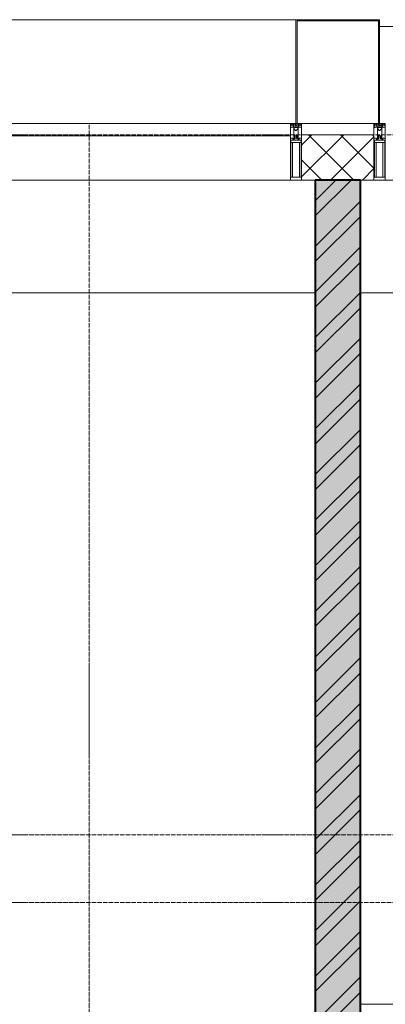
# Model space of a CAD drawing. Header units: millimetres. Extents: x 5617 to 143375, y 7718 to 186221.
# Tile 81 of 106: x 60799 to 62416, y 29250 to 33610. Entities that reach past the tile are written whole.
import ezdxf

# ---------------------------------------------------------------- set-up
doc = ezdxf.new("R2010")
doc.units = ezdxf.units.MM
doc.linetypes.add('ADSK_Линия сетки', pattern=[25, 20, -2.5, 0, -2.5])
doc.linetypes.add('Линия сетки', pattern=[25, 20, -2.5, 0, -2.5])
for name, color, linetype, lineweight in [('Импосты витража', 7, 'Continuous', 18), ('Колонны', 7, 'Continuous', 18), ('Оси', 7, 'Continuous', 9), ('Панели витража', 7, 'Continuous', 18), ('Перекрытия', 7, 'Continuous', 18), ('Стены', 7, 'Continuous', 18), ('Стены разрез', 7, 'Continuous', 40), ('Элементы узлов', 7, 'Continuous', 18)]:
    doc.layers.add(name, color=color, linetype=linetype, lineweight=lineweight)

# ---------------------------------------------------------------- blocks, each defined once
blk = doc.blocks.new('135_SLK_K4_AR_rvt-1-МКСС_К4_L08_28_500_')
at = {"layer": 'Стены разрез', "lineweight": 9, "true_color": 0xaaaaaa}
h = blk.add_hatch(dxfattribs=at)
h.set_pattern_fill('FP_1', color=253, style=0, pattern_type=2)
h.set_pattern_definition([(50, (0, 0), (218.62117, -19.1268), [22.86, -251.46]), (355, (0, 0), (-42.29187, 229.2684), [18.288, -201.168]), (100.451, (18.22, -1.6), (176.33107, 210.13963), [19.428, -213.708]), (46.184, (0, 60.96), (325.29495, -50.45164), [34.29, -377.19]), (96.636, (27.1, 56.76), (284.883, 296.91266), [29.142, -320.562]), (351.184, (0, 60.96), (284.8858, 296.9107), [27.432, -301.752]), (21, (30.48, 45.72), (181.93753, -122.71832), [22.86, -251.46]), (326, (30.48, 45.72), (74.16223, 221.0262), [18.288, -201.168]), (71.451, (45.64, 35.5), (256.10035, 98.30526), [19.428, -213.708]), (37.5, (0, 0), (3.70639, 101.465895), [3.353, -195.377, 3.353, -200.863, -201.93]), (37.5, (0, 0), (3.70639, 101.465895), [-402.946, 3.353, -198.577]), (7.5, (0, 0), (80.18358, 120.21653), [3.353, -113.081, 3.353, -190.805, -76.962]), (7.5, (0, 0), (80.18358, 120.21653), [-310.591, 3.353, -73.609]), (327.5, (-67.97, 0), (162.708646, -6.87497), [3.353, -72.847, 3.353, -234.391, -315.468]), (327.5, (-67.97, 0), (162.708646, -6.87497), [-313.944, 3.353, -312.115]), (317.5, (-98.45, 0), (177.75468, 30.51183), [3.353, -95.707, 3.353, -154.534, -224.028]), (317.5, (-98.45, 0), (177.75468, 30.51183), [-256.946, 3.353, -220.675])])
h.paths.add_polyline_path([(120450, 26470), (120650, 26470), (120650, 32900), (120450, 32900), (120450, 26543.2)])
h = blk.add_hatch(dxfattribs=at)
h.set_pattern_fill('FP_2', color=253, style=0, pattern_type=2)
h.set_pattern_definition([(45, (0, 0), (-101.02788, 101.02788), []), (45, (67.35, 0), (-101.02788, 101.02788), [])])
h.paths.add_polyline_path([(120450, 26470), (120650, 26470), (120650, 32900), (120450, 32900), (120450, 26543.2)])
at = {"layer": 'Перекрытия', "color": 253, "true_color": 0xaaaaaa}
for p, q in [((120450, 32400), (117000, 32400)), ((122700, 32400), (120650, 32400))]:
    blk.add_line(p, q, dxfattribs=at)
at = {"layer": 'Стены', "color": 253, "true_color": 0xaaaaaa}
blk.add_line((120650, 29250.4), (124100, 29250.4), dxfattribs=at)
at = {"layer": 'Стены разрез', "color": 253, "true_color": 0xaaaaaa}
for p, q in [((120450, 32900), (120450, 26470)), ((120650, 32900), (120450, 32900)), ((120650, 26470), (120650, 32900))]:
    blk.add_line(p, q, dxfattribs=at)
blk = doc.blocks.new('System Panel - A_PAN_Glass-7513417-МКСС_К4_L08_28_500_')
at = {"layer": 'Панели витража', "color": 253, "lineweight": 5, "true_color": 0xaaaaaa}
for p, q in [((656.25, 0), (-656.25, 0)), ((-656.25, 0), (-656.25, -55)), ((656.25, -55), (656.25, 0)), ((-656.25, -55), (656.25, -55))]:
    blk.add_line(p, q, dxfattribs=at)
blk = doc.blocks.new('Rectangular Mullion - R_StandardFrame_50Wx250H-V80-МКСС_К4_L08_28_500_')
at = {"layer": 'Импосты витража', "color": 253, "lineweight": 5, "true_color": 0xaaaaaa}
blk.add_line((132872.5, 32900), (131560, 32900), dxfattribs=at)
blk = doc.blocks.new('Rectangular Mullion - 50Wx250H-2623690-МКСС_К4_L08_28_500_')
at = {"layer": 'Элементы узлов', "color": 253, "lineweight": 5, "true_color": 0xaaaaaa}
for p, q in [((-25, 65.2), (-25, 250)), ((-25, 250), (0, 250)), ((-23, 237.3), (0, 237.3)), ((-23, 237.3), (-23, 73.6)), ((-14.9, 84), (-14.9, 237.3)), ((25, 250), (0, 250)), ((23, 237.3), (0, 237.3)), ((14.9, 84), (14.9, 237.3)), ((23, 237.3), (23, 73.6)), ((25, 65.2), (25, 250)), ((-14, 65.2), (-25, 65.2)), ((0, 84), (-23, 84)), ((-0.5, 73.6), (-23, 73.6)), ((-14, 71.3), (-14, 65.2)), ((-10, 71.3), (-14, 71.3)), ((-10, 53), (-10, 71.3)), ((-8.7, 53), (-10, 53)), ((-10, 53), (-10, 17)), ((-8.7, 53), (-7, 54.7)), ((-7, 65.2), (-5.9, 67.3)), ((-7, 65.2), (-7, 54.7)), ((-4.1, 67.3), (-5.9, 67.3)), ((-4.1, 67.3), (-2.9, 65.1)), ((-2.9, 65.1), (-2.9, 54.6)), ((-1.3, 53), (-2.9, 54.6)), ((0, 53), (-1.3, 53)), ((0, 84), (23, 84)), ((0, 53), (1.3, 53)), ((0.5, 73.6), (23, 73.6)), ((1.3, 53), (2.9, 54.6)), ((4.1, 67.3), (2.9, 65.1)), ((2.9, 65.1), (2.9, 54.6)), ((4.1, 67.3), (5.9, 67.3)), ((7, 65.2), (5.9, 67.3)), ((7, 65.2), (7, 54.7)), ((8.7, 53), (7, 54.7)), ((8.7, 53), (10, 53)), ((10, 71.3), (14, 71.3)), ((10, 53), (10, 71.3)), ((10, 53), (10, 17)), ((14, 71.3), (14, 65.2)), ((14, 65.2), (25, 65.2)), ((-23.8, 14.6), (-25, 14.2)), ((-25, 0), (-25, 14.2)), ((-22.3, 17), (-23.8, 17)), ((-23.8, 17), (-23.8, 14.6)), ((-22.5, 10.6), (-23.8, 14.6)), ((-22.5, 10.6), (-23.7, 9.9)), ((-23.7, 1.3), (-23.7, 9.9)), ((-23.7, 1.3), (-11.8, 1.3)), ((-23.2, 10.2), (-22.5, 8)), ((-22.5, 8), (-22.5, 4.5)), ((-21.3, 4.5), (-22.5, 4.5)), ((-22.3, 17), (-22.3, 16)), ((-22.3, 16), (-21.3, 16)), ((-19, 17.6), (-21.3, 16)), ((-21.3, 4.5), (-21.3, 6.5)), ((-21.3, 6.5), (-14.2, 6.5)), ((-18.4, 16.6), (-19, 17.6)), ((-7.4, 16.6), (-18.4, 16.6)), ((-14.2, 6.5), (-14.2, 4.5)), ((-13.2, 4.5), (-14.2, 4.5)), ((-13.2, 4.5), (-12.2, 7.2)), ((-12.7, 7.6), (-11.3, 11.4)), ((-12.7, 7.6), (-11.8, 6.9)), ((-12.2, 9), (-12.2, 14.8)), ((-12.2, 14.8), (0, 14.8)), ((-11.8, 1.3), (-11.8, 6.9)), ((-10.5, 11.2), (-11.3, 11.4)), ((-10.5, 1.5), (-10.5, 11.2)), ((-4.8, 1.5), (-10.5, 1.5)), ((-10, 17), (-7.5, 17)), ((-8.5, 23), (-1.5, 30)), ((-8.5, 18.5), (-8.5, 23)), ((-7.5, 18.5), (-8.5, 18.5)), ((-7.5, 17), (-7.5, 18.5)), ((-7.4, 18), (-7.4, 16.6)), ((-2.6, 18), (-7.4, 18)), ((0, 8), (-4.8, 8)), ((-4.8, 1.5), (-4.8, 8)), ((-2.6, 18), (-2.6, 16.8)), ((-2.6, 16.8), (0, 16.8)), ((-1.5, 30), (0, 30)), ((1.5, 30), (0, 30)), ((2.6, 16.8), (0, 16.8)), ((0, 14.8), (0, 16.8)), ((0, 14.8), (0, 16.8)), ((12.2, 14.8), (0, 14.8)), ((0, 0), (0, 8)), ((0, 8), (4.8, 8)), ((0, 0), (0, 8)), ((8.5, 23), (1.5, 30)), ((2.6, 18), (2.6, 16.8)), ((2.6, 18), (7.4, 18)), ((4.8, 1.5), (4.8, 8)), ((4.8, 1.5), (10.5, 1.5)), ((7.4, 18), (7.4, 16.6)), ((7.4, 16.6), (18.4, 16.6)), ((7.5, 18.5), (8.5, 18.5)), ((7.5, 17), (7.5, 18.5)), ((10, 17), (7.5, 17)), ((8.5, 18.5), (8.5, 23)), ((10.5, 11.2), (11.3, 11.4)), ((10.5, 1.5), (10.5, 11.2)), ((12.7, 7.6), (11.3, 11.4)), ((12.7, 7.6), (11.8, 6.9)), ((11.8, 1.3), (11.8, 6.9)), ((23.7, 1.3), (11.8, 1.3)), ((12.2, 9), (12.2, 14.8)), ((13.2, 4.5), (12.2, 7.2)), ((13.2, 4.5), (14.2, 4.5)), ((21.3, 6.5), (14.2, 6.5)), ((14.2, 6.5), (14.2, 4.5)), ((18.4, 16.6), (19, 17.6)), ((19, 17.6), (21.3, 16)), ((22.3, 16), (21.3, 16)), ((21.3, 4.5), (21.3, 6.5)), ((21.3, 4.5), (22.5, 4.5)), ((22.3, 17), (22.3, 16)), ((22.3, 17), (23.8, 17)), ((22.5, 10.6), (23.8, 14.6)), ((22.5, 10.6), (23.7, 9.9)), ((23.2, 10.2), (22.5, 8)), ((22.5, 8), (22.5, 4.5)), ((23.7, 1.3), (23.7, 9.9)), ((23.8, 17), (23.8, 14.6)), ((23.8, 14.6), (25, 14.2)), ((25, 0), (25, 14.2)), ((-25, 0), (0, 0)), ((25, 0), (0, 0))]:
    blk.add_line(p, q, dxfattribs=at)
for centre, start, end in [((-0.5, 73.1), 360, 90), ((0.5, 73.1), 90, 180)]:
    blk.add_arc(centre, 0.5, start, end, dxfattribs=at)
blk = doc.blocks.new('Rectangular Mullion - R_StandardFrame_50Wx250H-V79-МКСС_К4_L08_28_500_')
at = {"layer": 'Импосты витража', "color": 253, "lineweight": 5, "true_color": 0xaaaaaa}
for p, q in [((-25, 0), (-25, 250)), ((-25, 250), (25, 250)), ((25, 250), (25, 0)), ((0, 0), (-25, 0)), ((25, 0), (5, 0))]:
    blk.add_line(p, q, dxfattribs=at)
blk = doc.blocks.new('Rectangular Mullion - R_StandardFrame_50Wx250H-7511672-МКСС_К4_L08_28_500_')
at = {"layer": 'Импосты витража', "color": 253, "lineweight": 5, "true_color": 0xaaaaaa}
for p, q in [((-25, 0), (-25, 250)), ((-25, 250), (25, 250)), ((25, 250), (25, 0)), ((-5, 0), (-25, 0)), ((25, 0), (0, 0))]:
    blk.add_line(p, q, dxfattribs=at)
blk = doc.blocks.new('A_SLK_PAN_Type1 - Прямой тип панели-6538089-МКСС_К4_L08_28_500_')
at = {"layer": 'Колонны', "lineweight": 5}
for p, q in [((-180, 0), (-185, 0)), ((-185, 0), (-185, -460)), ((-180, -455), (-180, 0)), ((160, 0), (-160, 0)), ((180, 0), (180, -455)), ((185, 0), (180, 0)), ((185, -460), (185, 0)), ((-185, -460), (185, -460)), ((180, -455), (-180, -455))]:
    blk.add_line(p, q, dxfattribs=at)
blk = doc.blocks.new('A_OGR_PAN_Отлив - A_OGR_PAN_Отлив-6266126-МКСС_К4_L08_28_500_')
at = {"layer": 'Колонны', "color": 253, "lineweight": 5, "true_color": 0xaaaaaa}
blk.add_line((681.25, 430), (-681.25, 430), dxfattribs=at)
blk = doc.blocks.new('A_OGR_PAN_Отлив - A_OGR_PAN_Отлив-6266136-МКСС_К4_L08_28_500_')
at = {"layer": 'Колонны', "color": 253, "lineweight": 5, "true_color": 0xaaaaaa}
blk.add_line((681.25, 460), (-681.25, 460), dxfattribs=at)
blk = doc.blocks.new('135_SLK_K4_AR_FCD_rvt-1-МКСС_К4_L08_28_500_')
at = {"layer": 'Стены разрез', "lineweight": 5, "true_color": 0xaaaaaa}
h = blk.add_hatch(dxfattribs=at)
h.set_pattern_fill('FP_4', color=253, style=0, pattern_type=2)
h.set_pattern_definition([(45, (0, 0), (-70.71068, 70.71068), []), (135, (0, 0), (-70.71068, -70.71068), [])])
h.paths.add_polyline_path([(120710, 32900), (120710, 33100), (120390, 33100), (120390, 32900)])
at = {"layer": 'Стены разрез', "color": 253, "lineweight": 9, "true_color": 0xaaaaaa}
for p, q in [((120710, 33100), (120390, 33100)), ((120390, 33100), (120390, 32900)), ((120710, 32900), (120710, 33100)), ((120390, 32900), (120710, 32900))]:
    blk.add_line(p, q, dxfattribs=at)
at = {"layer": 'Импосты витража', "color": 253, "lineweight": 5, "true_color": 0xaaaaaa, "extrusion": (0, 0, -1), "rotation": 180}
for name, p in [('Rectangular Mullion - 50Wx250H-2623690-МКСС_К4_L08_28_500_', (-120365, 33150)), ('Rectangular Mullion - R_StandardFrame_50Wx250H-V79-МКСС_К4_L08_28_500_', (-120365, 33150)), ('Rectangular Mullion - 50Wx250H-2623690-МКСС_К4_L08_28_500_', (-120735, 33150)), ('Rectangular Mullion - R_StandardFrame_50Wx250H-7511672-МКСС_К4_L08_28_500_', (-120735, 33150))]:
    blk.add_blockref(name, p, dxfattribs=at)
at = {"layer": 'Импосты витража', "color": 253, "lineweight": 5, "true_color": 0xaaaaaa}
for p in [(-12532.5, 0), (-10800, 0)]:
    blk.add_blockref('Rectangular Mullion - R_StandardFrame_50Wx250H-V80-МКСС_К4_L08_28_500_', p, dxfattribs=at)
at = {"layer": 'Колонны', "color": 253, "lineweight": 5, "true_color": 0xaaaaaa}
for name, p in [('A_OGR_PAN_Отлив - A_OGR_PAN_Отлив-6266136-МКСС_К4_L08_28_500_', (119683.8, 33150)), ('A_OGR_PAN_Отлив - A_OGR_PAN_Отлив-6266126-МКСС_К4_L08_28_500_', (121416.3, 33150))]:
    blk.add_blockref(name, p, dxfattribs=at)
at = {"layer": 'Колонны', "color": 253, "lineweight": 5, "true_color": 0xaaaaaa, "rotation": 180}
blk.add_blockref('A_SLK_PAN_Type1 - Прямой тип панели-6538089-МКСС_К4_L08_28_500_', (120550, 33150), dxfattribs=at)
at = {"layer": 'Панели витража', "color": 253, "lineweight": 5, "true_color": 0xaaaaaa}
blk.add_blockref('System Panel - A_PAN_Glass-7513417-МКСС_К4_L08_28_500_', (119683.8, 33150), dxfattribs=at)

msp = doc.modelspace()

# ---------------------------------------------------------------- linework, layer by layer
at = {"layer": 'Оси', "linetype": 'Линия сетки'}
msp.add_line((61106.2, 13295.7), (61106.2, 33150), dxfattribs=at)
at = {"layer": 'Оси', "linetype": 'ADSK_Линия сетки'}
for p, q in [((78406.2, 33100), (26144.7, 33100)), ((78406.2, 30000), (27414.7, 30000)), ((78406.2, 29700), (26144.7, 29700))]:
    msp.add_line(p, q, dxfattribs=at)

# ---------------------------------------------------------------- block references
at = {"lineweight": 5}
for name in ['135_SLK_K4_AR_FCD_rvt-1-МКСС_К4_L08_28_500_', '135_SLK_K4_AR_rvt-1-МКСС_К4_L08_28_500_']:
    msp.add_blockref(name, (-58343.8, 0), dxfattribs=at)

doc.saveas('drawing.dxf')
